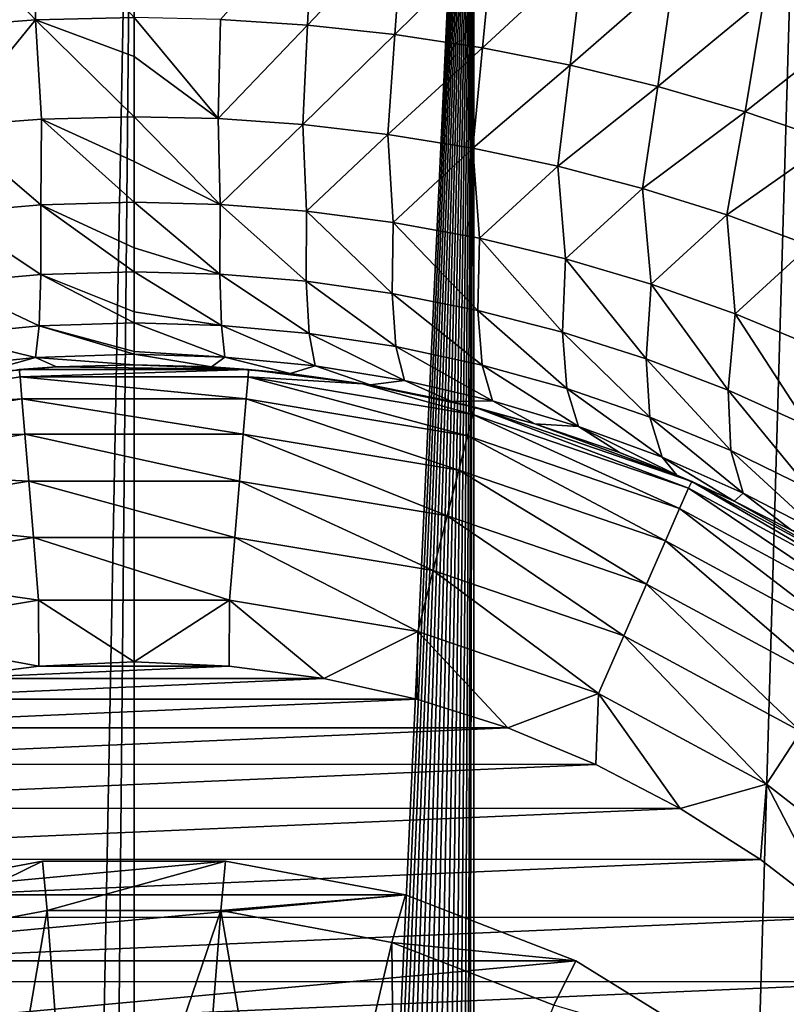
# Model space of a CAD drawing. Header units: millimetres. Extents: x -23 to 23, y -1 to 161.
# Tile 27 of 68: x -1.15 to 6.58, y 99.31 to 109.25. Entities that reach past the tile are written whole.
import ezdxf

# ---------------------------------------------------------------- set-up
doc = ezdxf.new("R2010")
doc.units = ezdxf.units.MM
doc.header["$LTSCALE"] = 79.788429
for name, color, linetype in [('12', 7, 'CONTINUOUS'), ('13', 7, 'CONTINUOUS'), ('2', 7, 'CONTINUOUS'), ('4', 7, 'CONTINUOUS'), ('48', 7, 'CONTINUOUS'), ('49', 7, 'CONTINUOUS'), ('50', 7, 'CONTINUOUS'), ('52', 7, 'CONTINUOUS'), ('63', 7, 'CONTINUOUS'), ('7', 7, 'CONTINUOUS'), ('8', 7, 'CONTINUOUS')]:
    doc.layers.add(name, color=color, linetype=linetype)

msp = doc.modelspace()

# ---------------------------------------------------------------- linework, layer by layer
at = {"layer": '12', "color": 7, "linetype": 'CONTINUOUS'}
for points in [[(-0.9601, 102.7282, 81), (-1.9129, 102.6028, 81), (0.9607, 102.7278, 81), (-0.9601, 102.7282, 81)], [(0.9607, 102.7278, 81), (-1.9129, 102.6028, 81), (1.9142, 102.6019, 81), (0.9607, 102.7278, 81)], [(0.0002, 102.77, 81), (-0.9601, 102.7282, 81), (0.9607, 102.7278, 81), (0.0002, 102.77, 81)], [(-1.9129, 102.6028, 81), (-2.8508, 102.3947, 81), (1.9142, 102.6019, 81), (-1.9129, 102.6028, 81)], [(1.9142, 102.6019, 81), (-2.8508, 102.3947, 81), (2.8531, 102.3933, 81), (1.9142, 102.6019, 81)], [(-2.8508, 102.3947, 81), (-3.7668, 102.1057, 81), (2.8531, 102.3933, 81), (-2.8508, 102.3947, 81)], [(2.8531, 102.3933, 81), (-3.7668, 102.1057, 81), (3.77, 102.1037, 81), (2.8531, 102.3933, 81)], [(-3.7668, 102.1057, 81), (-4.6538, 101.7379, 81), (3.77, 102.1037, 81), (-3.7668, 102.1057, 81)], [(3.77, 102.1037, 81), (-4.6538, 101.7379, 81), (4.6576, 101.7353, 81), (3.77, 102.1037, 81)], [(-4.6538, 101.7379, 81), (-5.5052, 101.2941, 81), (4.6576, 101.7353, 81), (-4.6538, 101.7379, 81)], [(4.6576, 101.7353, 81), (-5.5052, 101.2941, 81), (5.5092, 101.2912, 81), (4.6576, 101.7353, 81)], [(-5.5052, 101.2941, 81), (-6.3146, 100.7777, 81), (5.5092, 101.2912, 81), (-5.5052, 101.2941, 81)], [(5.5092, 101.2912, 81), (-6.3146, 100.7777, 81), (6.3184, 100.7747, 81), (5.5092, 101.2912, 81)], [(-6.3146, 100.7777, 81), (-7.0759, 100.1924, 81), (6.3184, 100.7747, 81), (-6.3146, 100.7777, 81)], [(6.3184, 100.7747, 81), (-7.0759, 100.1924, 81), (7.0792, 100.1895, 81), (6.3184, 100.7747, 81)], [(-7.0759, 100.1924, 81), (-7.7838, 99.5426, 81), (7.0792, 100.1895, 81), (-7.0759, 100.1924, 81)], [(7.0792, 100.1895, 81), (-7.7838, 99.5426, 81), (7.7865, 99.5398, 81), (7.0792, 100.1895, 81)], [(-7.7838, 99.5426, 81), (-8.4328, 98.8326, 81), (7.7865, 99.5398, 81), (-7.7838, 99.5426, 81)], [(7.7865, 99.5398, 81), (-8.4328, 98.8326, 81), (8.435, 98.83, 81), (7.7865, 99.5398, 81)]]:
    msp.add_3dface(points, dxfattribs=at)
at = {"layer": '13', "color": 7, "linetype": 'CONTINUOUS'}
for points in [[(-1.15, 105.6473, 78.6676), (-1.1576, 105.7222, 78), (-3.4185, 105.2692, 78.6676), (-1.15, 105.6473, 78.6676)], [(1.1556, 105.7221, 78), (-1.1576, 105.7222, 78), (-1.15, 105.6473, 78.6676), (1.1556, 105.7221, 78)], [(1.1496, 105.6471, 78.6676), (1.1556, 105.7221, 78), (-1.15, 105.6473, 78.6676), (1.1496, 105.6471, 78.6676)], [(2.3046, 105.5788, 78), (1.1556, 105.7221, 78), (1.1496, 105.6471, 78.6676), (2.3046, 105.5788, 78)], [(-1.15, 105.6473, 78.6676), (-3.4185, 105.2692, 78.6676), (-1.1317, 105.4259, 79.3023), (-1.15, 105.6473, 78.6676)], [(1.1496, 105.6471, 78.6676), (-1.15, 105.6473, 78.6676), (1.1312, 105.4256, 79.3023), (1.1496, 105.6471, 78.6676)], [(1.1312, 105.4256, 79.3023), (-1.15, 105.6473, 78.6676), (-1.1317, 105.4259, 79.3023), (1.1312, 105.4256, 79.3023)], [(3.3632, 105.0532, 79.3023), (1.1496, 105.6471, 78.6676), (1.1312, 105.4256, 79.3023), (3.3632, 105.0532, 79.3023)], [(3.4177, 105.2686, 78.6676), (2.3046, 105.5788, 78), (1.1496, 105.6471, 78.6676), (3.4177, 105.2686, 78.6676)], [(3.4177, 105.2686, 78.6676), (1.1496, 105.6471, 78.6676), (3.3632, 105.0532, 79.3023), (3.4177, 105.2686, 78.6676)], [(3.438, 105.3411, 78), (2.3046, 105.5788, 78), (3.4177, 105.2686, 78.6676), (3.438, 105.3411, 78)], [(-1.1317, 105.4259, 79.3023), (-3.4185, 105.2692, 78.6676), (-3.364, 105.0538, 79.3023), (-1.1317, 105.4259, 79.3023)], [(-1.1317, 105.4259, 79.3023), (-3.364, 105.0538, 79.3023), (-1.1022, 105.0692, 79.8715), (-1.1317, 105.4259, 79.3023)], [(1.1312, 105.4256, 79.3023), (-1.1317, 105.4259, 79.3023), (1.1016, 105.0689, 79.8715), (1.1312, 105.4256, 79.3023)], [(1.1016, 105.0689, 79.8715), (-1.1317, 105.4259, 79.3023), (-1.1022, 105.0692, 79.8715), (1.1016, 105.0689, 79.8715)], [(3.2753, 104.7062, 79.8715), (1.1312, 105.4256, 79.3023), (1.1016, 105.0689, 79.8715), (3.2753, 104.7062, 79.8715)], [(3.3632, 105.0532, 79.3023), (1.1312, 105.4256, 79.3023), (3.2753, 104.7062, 79.8715), (3.3632, 105.0532, 79.3023)], [(5.5928, 104.5223, 78.6676), (3.438, 105.3411, 78), (3.4177, 105.2686, 78.6676), (5.5928, 104.5223, 78.6676)], [(5.6261, 104.5898, 78), (3.438, 105.3411, 78), (5.5928, 104.5223, 78.6676), (5.6261, 104.5898, 78)], [(5.5036, 104.3188, 79.3023), (3.4177, 105.2686, 78.6676), (3.3632, 105.0532, 79.3023), (5.5036, 104.3188, 79.3023)], [(5.5928, 104.5223, 78.6676), (3.4177, 105.2686, 78.6676), (5.5036, 104.3188, 79.3023), (5.5928, 104.5223, 78.6676)], [(-1.1022, 105.0692, 79.8715), (-3.364, 105.0538, 79.3023), (-3.2762, 104.7068, 79.8715), (-1.1022, 105.0692, 79.8715)], [(-1.1022, 105.0692, 79.8715), (-3.2762, 104.7068, 79.8715), (-1.063, 104.595, 80.3468), (-1.1022, 105.0692, 79.8715)], [(1.1016, 105.0689, 79.8715), (-1.1022, 105.0692, 79.8715), (1.0623, 104.5948, 80.3468), (1.1016, 105.0689, 79.8715)], [(1.0623, 104.5948, 80.3468), (-1.1022, 105.0692, 79.8715), (-1.063, 104.595, 80.3468), (1.0623, 104.5948, 80.3468)], [(3.1586, 104.245, 80.3468), (1.1016, 105.0689, 79.8715), (1.0623, 104.5948, 80.3468), (3.1586, 104.245, 80.3468)], [(3.2753, 104.7062, 79.8715), (1.1016, 105.0689, 79.8715), (3.1586, 104.245, 80.3468), (3.2753, 104.7062, 79.8715)], [(5.3599, 103.991, 79.8715), (3.3632, 105.0532, 79.3023), (3.2753, 104.7062, 79.8715), (5.3599, 103.991, 79.8715)], [(5.5036, 104.3188, 79.3023), (3.3632, 105.0532, 79.3023), (5.3599, 103.991, 79.8715), (5.5036, 104.3188, 79.3023)], [(-1.063, 104.595, 80.3468), (-3.2762, 104.7068, 79.8715), (-3.1595, 104.2455, 80.3468), (-1.063, 104.595, 80.3468)], [(5.1688, 103.5552, 80.3468), (3.2753, 104.7062, 79.8715), (3.1586, 104.245, 80.3468), (5.1688, 103.5552, 80.3468)], [(5.3599, 103.991, 79.8715), (3.2753, 104.7062, 79.8715), (5.1688, 103.5552, 80.3468), (5.3599, 103.991, 79.8715)], [(-1.063, 104.595, 80.3468), (-3.1595, 104.2455, 80.3468), (-1.0161, 104.0273, 80.7041), (-1.063, 104.595, 80.3468)], [(1.0623, 104.5948, 80.3468), (-1.063, 104.595, 80.3468), (1.0152, 104.0271, 80.7041), (1.0623, 104.5948, 80.3468)], [(1.0152, 104.0271, 80.7041), (-1.063, 104.595, 80.3468), (-1.0161, 104.0273, 80.7041), (1.0152, 104.0271, 80.7041)], [(3.0188, 103.6927, 80.7041), (1.0623, 104.5948, 80.3468), (1.0152, 104.0271, 80.7041), (3.0188, 103.6927, 80.7041)], [(3.1586, 104.245, 80.3468), (1.0623, 104.5948, 80.3468), (3.0188, 103.6927, 80.7041), (3.1586, 104.245, 80.3468)], [(7.6158, 103.4279, 78.6676), (5.6261, 104.5898, 78), (5.5928, 104.5223, 78.6676), (7.6158, 103.4279, 78.6676)], [(7.6586, 103.4898, 78), (5.6261, 104.5898, 78), (7.6158, 103.4279, 78.6676), (7.6586, 103.4898, 78)], [(7.4943, 103.2419, 79.3023), (5.5928, 104.5223, 78.6676), (5.5036, 104.3188, 79.3023), (7.4943, 103.2419, 79.3023)], [(7.6158, 103.4279, 78.6676), (5.5928, 104.5223, 78.6676), (7.4943, 103.2419, 79.3023), (7.6158, 103.4279, 78.6676)], [(7.2985, 102.9423, 79.8715), (5.5036, 104.3188, 79.3023), (5.3599, 103.991, 79.8715), (7.2985, 102.9423, 79.8715)], [(7.4943, 103.2419, 79.3023), (5.5036, 104.3188, 79.3023), (7.2985, 102.9423, 79.8715), (7.4943, 103.2419, 79.3023)], [(-1.0161, 104.0273, 80.7041), (-3.1595, 104.2455, 80.3468), (-3.0197, 103.6933, 80.7041), (-1.0161, 104.0273, 80.7041)], [(4.9401, 103.0335, 80.7041), (3.1586, 104.245, 80.3468), (3.0188, 103.6927, 80.7041), (4.9401, 103.0335, 80.7041)], [(5.1688, 103.5552, 80.3468), (3.1586, 104.245, 80.3468), (4.9401, 103.0335, 80.7041), (5.1688, 103.5552, 80.3468)], [(-1.0161, 104.0273, 80.7041), (-3.0197, 103.6933, 80.7041), (-0.9637, 103.3945, 80.9255), (-1.0161, 104.0273, 80.7041)], [(1.0152, 104.0271, 80.7041), (-1.0161, 104.0273, 80.7041), (0.9627, 103.3943, 80.9255), (1.0152, 104.0271, 80.7041)], [(0.9627, 103.3943, 80.9255), (-1.0161, 104.0273, 80.7041), (-0.9637, 103.3945, 80.9255), (0.9627, 103.3943, 80.9255)], [(2.863, 103.0772, 80.9255), (1.0152, 104.0271, 80.7041), (0.9627, 103.3943, 80.9255), (2.863, 103.0772, 80.9255)], [(3.0188, 103.6927, 80.7041), (1.0152, 104.0271, 80.7041), (2.863, 103.0772, 80.9255), (3.0188, 103.6927, 80.7041)], [(7.0383, 102.5439, 80.3468), (5.3599, 103.991, 79.8715), (5.1688, 103.5552, 80.3468), (7.0383, 102.5439, 80.3468)], [(7.2985, 102.9423, 79.8715), (5.3599, 103.991, 79.8715), (7.0383, 102.5439, 80.3468), (7.2985, 102.9423, 79.8715)], [(-0.9637, 103.3945, 80.9255), (-3.0197, 103.6933, 80.7041), (-2.8639, 103.0778, 80.9255), (-0.9637, 103.3945, 80.9255)], [(4.6852, 102.452, 80.9255), (3.0188, 103.6927, 80.7041), (2.863, 103.0772, 80.9255), (4.6852, 102.452, 80.9255)], [(4.9401, 103.0335, 80.7041), (3.0188, 103.6927, 80.7041), (4.6852, 102.452, 80.9255), (4.9401, 103.0335, 80.7041)], [(6.7268, 102.067, 80.7041), (5.1688, 103.5552, 80.3468), (4.9401, 103.0335, 80.7041), (6.7268, 102.067, 80.7041)], [(7.0383, 102.5439, 80.3468), (5.1688, 103.5552, 80.3468), (6.7268, 102.067, 80.7041), (7.0383, 102.5439, 80.3468)], [(-0.9601, 102.7282, 81), (-0.9637, 103.3945, 80.9255), (-2.8639, 103.0778, 80.9255), (-0.9601, 102.7282, 81)], [(-0.9601, 102.7282, 81), (0.0002, 102.77, 81), (-0.9637, 103.3945, 80.9255), (-0.9601, 102.7282, 81)], [(0.0002, 102.77, 81), (0.9627, 103.3943, 80.9255), (-0.9637, 103.3945, 80.9255), (0.0002, 102.77, 81)], [(0.0002, 102.77, 81), (0.9607, 102.7278, 81), (0.9627, 103.3943, 80.9255), (0.0002, 102.77, 81)], [(0.9607, 102.7278, 81), (1.9142, 102.6019, 81), (0.9627, 103.3943, 80.9255), (0.9607, 102.7278, 81)], [(1.9142, 102.6019, 81), (2.863, 103.0772, 80.9255), (0.9627, 103.3943, 80.9255), (1.9142, 102.6019, 81)], [(-1.9129, 102.6028, 81), (-0.9601, 102.7282, 81), (-2.8639, 103.0778, 80.9255), (-1.9129, 102.6028, 81)], [(1.9142, 102.6019, 81), (2.8531, 102.3933, 81), (2.863, 103.0772, 80.9255), (1.9142, 102.6019, 81)], [(2.8531, 102.3933, 81), (3.77, 102.1037, 81), (2.863, 103.0772, 80.9255), (2.8531, 102.3933, 81)], [(3.77, 102.1037, 81), (4.6852, 102.452, 80.9255), (2.863, 103.0772, 80.9255), (3.77, 102.1037, 81)], [(6.3795, 101.5354, 80.9255), (4.9401, 103.0335, 80.7041), (4.6852, 102.452, 80.9255), (6.3795, 101.5354, 80.9255)], [(6.7268, 102.067, 80.7041), (4.9401, 103.0335, 80.7041), (6.3795, 101.5354, 80.9255), (6.7268, 102.067, 80.7041)], [(3.77, 102.1037, 81), (4.6576, 101.7353, 81), (4.6852, 102.452, 80.9255), (3.77, 102.1037, 81)], [(4.6576, 101.7353, 81), (5.5092, 101.2912, 81), (4.6852, 102.452, 80.9255), (4.6576, 101.7353, 81)], [(5.5092, 101.2912, 81), (6.3795, 101.5354, 80.9255), (4.6852, 102.452, 80.9255), (5.5092, 101.2912, 81)], [(7.8996, 100.3522, 80.9255), (6.7268, 102.067, 80.7041), (6.3795, 101.5354, 80.9255), (7.8996, 100.3522, 80.9255)], [(5.5092, 101.2912, 81), (6.3184, 100.7747, 81), (6.3795, 101.5354, 80.9255), (5.5092, 101.2912, 81)], [(6.3184, 100.7747, 81), (7.0792, 100.1895, 81), (6.3795, 101.5354, 80.9255), (6.3184, 100.7747, 81)], [(7.0792, 100.1895, 81), (7.8996, 100.3522, 80.9255), (6.3795, 101.5354, 80.9255), (7.0792, 100.1895, 81)]]:
    msp.add_3dface(points, dxfattribs=at)
at = {"layer": '2', "color": 7, "linetype": 'CONTINUOUS'}
for points in [[(-1.7188, 115.2, -22.9357), (0, 115.2, -23), (-1.5962, 31.0378, -22.9445), (-1.7188, 115.2, -22.9357)], [(-1.5962, 31.0378, -22.9445), (0, 115.2, -23), (-0.7994, 31.1449, -22.9861), (-1.5962, 31.0378, -22.9445)], [(0, 115.2, -23), (0, 40.8151, -23), (-0.7994, 31.1449, -22.9861), (0, 115.2, -23)]]:
    msp.add_3dface(points, dxfattribs=at)
at = {"layer": '4', "color": 7, "linetype": 'CONTINUOUS'}
for points in [[(-0.0007, 105.77, 30), (-0.781, 105.7483, 29.978), (1.1556, 105.7221, 78), (-0.0007, 105.77, 30)], [(0.7801, 105.7481, 29.9781), (-0.0007, 105.77, 30), (1.1556, 105.7221, 78), (0.7801, 105.7481, 29.9781)], [(-0.781, 105.7483, 29.978), (-1.5717, 105.6817, 29.9116), (-1.1576, 105.7222, 78), (-0.781, 105.7483, 29.978)], [(1.1556, 105.7221, 78), (-0.781, 105.7483, 29.978), (-1.1576, 105.7222, 78), (1.1556, 105.7221, 78)], [(1.5735, 105.6811, 29.9119), (0.7801, 105.7481, 29.9781), (1.1556, 105.7221, 78), (1.5735, 105.6811, 29.9119)], [(2.3046, 105.5788, 78), (1.5735, 105.6811, 29.9119), (1.1556, 105.7221, 78), (2.3046, 105.5788, 78)], [(2.381, 105.5658, 29.8004), (1.5735, 105.6811, 29.9119), (2.3046, 105.5788, 78), (2.381, 105.5658, 29.8004)], [(3.438, 105.3411, 78), (2.381, 105.5658, 29.8004), (2.3046, 105.5788, 78), (3.438, 105.3411, 78)], [(3.2042, 105.3982, 29.6421), (2.381, 105.5658, 29.8004), (3.438, 105.3411, 78), (3.2042, 105.3982, 29.6421)], [(4.0437, 105.1731, 29.4355), (3.2042, 105.3982, 29.6421), (3.438, 105.3411, 78), (4.0437, 105.1731, 29.4355)], [(5.6261, 104.5898, 78), (4.0437, 105.1731, 29.4355), (3.438, 105.3411, 78), (5.6261, 104.5898, 78)], [(4.8981, 104.8851, 29.1798), (4.0437, 105.1731, 29.4355), (5.6261, 104.5898, 78), (4.8981, 104.8851, 29.1798)], [(5.4741, 104.6554, 28.9821), (4.8981, 104.8851, 29.1798), (5.6261, 104.5898, 78), (5.4741, 104.6554, 28.9821)], [(6.0533, 104.3938, 28.763), (5.4741, 104.6554, 28.9821), (5.6261, 104.5898, 78), (6.0533, 104.3938, 28.763)], [(7.6586, 103.4898, 78), (6.0533, 104.3938, 28.763), (5.6261, 104.5898, 78), (7.6586, 103.4898, 78)], [(6.6332, 104.0991, 28.5236), (6.0533, 104.3938, 28.763), (7.6586, 103.4898, 78), (6.6332, 104.0991, 28.5236)]]:
    msp.add_3dface(points, dxfattribs=at)
at = {"layer": '48', "color": 7, "linetype": 'CONTINUOUS'}
for points in [[(-2.6, 99.9373, 85.459), (-0.8765, 100.2595, 85.459), (-1.6372, 95.8388, 85.459), (-2.6, 99.9373, 85.459)], [(-1.6372, 95.8388, 85.459), (-0.8765, 100.2595, 85.459), (-0.5538, 96.0691, 85.459), (-1.6372, 95.8388, 85.459)], [(-0.8765, 100.2595, 85.459), (0.8765, 100.2595, 85.459), (-0.5538, 96.0691, 85.459), (-0.8765, 100.2595, 85.459)], [(-0.5538, 96.0691, 85.459), (0.8765, 100.2595, 85.459), (0.5538, 96.0691, 85.459), (-0.5538, 96.0691, 85.459)], [(0.5538, 96.0691, 85.459), (0.8765, 100.2595, 85.459), (1.6372, 95.8388, 85.459), (0.5538, 96.0691, 85.459)], [(0.8765, 100.2595, 85.459), (2.6, 99.9373, 85.459), (1.6372, 95.8388, 85.459), (0.8765, 100.2595, 85.459)], [(1.6372, 95.8388, 85.459), (2.6, 99.9373, 85.459), (2.649, 95.3883, 85.459), (1.6372, 95.8388, 85.459)], [(2.6, 99.9373, 85.459), (4.2345, 99.3041, 85.459), (2.649, 95.3883, 85.459), (2.6, 99.9373, 85.459)]]:
    msp.add_3dface(points, dxfattribs=at)
at = {"layer": '49', "color": 7, "linetype": 'CONTINUOUS'}
for points in [[(-0.9227, 100.7573, 85.959), (-2.7368, 100.4182, 85.959), (-0.9226, 100.7573, 109.459), (-0.9227, 100.7573, 85.959)], [(-0.9226, 100.7573, 109.459), (-2.7368, 100.4182, 85.959), (-2.7367, 100.4182, 109.459), (-0.9226, 100.7573, 109.459)], [(0.9227, 100.7573, 85.959), (-0.9227, 100.7573, 85.959), (0.9226, 100.7573, 109.459), (0.9227, 100.7573, 85.959)], [(0.9226, 100.7573, 109.459), (-0.9227, 100.7573, 85.959), (-0.9226, 100.7573, 109.459), (0.9226, 100.7573, 109.459)], [(2.7367, 100.4182, 109.459), (0.9227, 100.7573, 85.959), (0.9226, 100.7573, 109.459), (2.7367, 100.4182, 109.459)], [(2.7368, 100.4182, 85.959), (0.9227, 100.7573, 85.959), (2.7367, 100.4182, 109.459), (2.7368, 100.4182, 85.959)], [(4.4574, 99.7516, 109.459), (2.7368, 100.4182, 85.959), (2.7367, 100.4182, 109.459), (4.4574, 99.7516, 109.459)], [(4.4574, 99.7516, 85.959), (2.7368, 100.4182, 85.959), (4.4574, 99.7516, 109.459), (4.4574, 99.7516, 85.959)], [(6.0263, 98.7802, 85.959), (4.4574, 99.7516, 85.959), (6.0263, 98.7802, 109.459), (6.0263, 98.7802, 85.959)], [(6.0263, 98.7802, 109.459), (4.4574, 99.7516, 85.959), (4.4574, 99.7516, 109.459), (6.0263, 98.7802, 109.459)]]:
    msp.add_3dface(points, dxfattribs=at)
at = {"layer": '50', "color": 7, "linetype": 'CONTINUOUS'}
for points in [[(2.7367, 100.4182, 109.459), (0.9226, 100.7573, 109.459), (-2.7367, 100.4182, 109.459), (2.7367, 100.4182, 109.459)], [(0.9226, 100.7573, 109.459), (-0.9226, 100.7573, 109.459), (-2.7367, 100.4182, 109.459), (0.9226, 100.7573, 109.459)], [(4.4574, 99.7516, 109.459), (2.7367, 100.4182, 109.459), (-4.4574, 99.7516, 109.459), (4.4574, 99.7516, 109.459)], [(2.7367, 100.4182, 109.459), (-2.7367, 100.4182, 109.459), (-4.4574, 99.7516, 109.459), (2.7367, 100.4182, 109.459)], [(6.0263, 98.7802, 109.459), (4.4574, 99.7516, 109.459), (-6.0263, 98.7802, 109.459), (6.0263, 98.7802, 109.459)], [(4.4574, 99.7516, 109.459), (-4.4574, 99.7516, 109.459), (-6.0263, 98.7802, 109.459), (4.4574, 99.7516, 109.459)]]:
    msp.add_3dface(points, dxfattribs=at)
at = {"layer": '52', "color": 7, "linetype": 'CONTINUOUS'}
for points in [[(-2.6, 99.9373, 85.459), (-2.7368, 100.4182, 85.959), (-0.9227, 100.7573, 85.959), (-2.6, 99.9373, 85.459)], [(-0.8765, 100.2595, 85.459), (-2.6, 99.9373, 85.459), (-0.9227, 100.7573, 85.959), (-0.8765, 100.2595, 85.459)], [(-0.8765, 100.2595, 85.459), (-0.9227, 100.7573, 85.959), (0.9227, 100.7573, 85.959), (-0.8765, 100.2595, 85.459)], [(0.8765, 100.2595, 85.459), (-0.8765, 100.2595, 85.459), (0.9227, 100.7573, 85.959), (0.8765, 100.2595, 85.459)], [(0.8765, 100.2595, 85.459), (0.9227, 100.7573, 85.959), (2.7368, 100.4182, 85.959), (0.8765, 100.2595, 85.459)], [(2.6, 99.9373, 85.459), (0.8765, 100.2595, 85.459), (2.7368, 100.4182, 85.959), (2.6, 99.9373, 85.459)], [(2.6, 99.9373, 85.459), (2.7368, 100.4182, 85.959), (4.4574, 99.7516, 85.959), (2.6, 99.9373, 85.459)], [(4.2345, 99.3041, 85.459), (2.6, 99.9373, 85.459), (4.4574, 99.7516, 85.959), (4.2345, 99.3041, 85.459)], [(4.2345, 99.3041, 85.459), (4.4574, 99.7516, 85.959), (6.0263, 98.7802, 85.959), (4.2345, 99.3041, 85.459)]]:
    msp.add_3dface(points, dxfattribs=at)
at = {"layer": '63', "color": 7, "linetype": 'CONTINUOUS'}
for points in [[(0.1747, 40.799, -22.9993), (0, 40.8151, -23), (3.428, 115.2, -22.7431), (0.1747, 40.799, -22.9993)], [(0, 40.8151, -23), (0, 115.2, -23), (3.428, 115.2, -22.7431), (0, 40.8151, -23)], [(0.3552, 40.7474, -22.9973), (0.1747, 40.799, -22.9993), (3.428, 115.2, -22.7431), (0.3552, 40.7474, -22.9973)], [(0.5483, 40.6528, -22.9935), (0.3552, 40.7474, -22.9973), (3.428, 115.2, -22.7431), (0.5483, 40.6528, -22.9935)], [(0.7559, 40.5053, -22.9876), (0.5483, 40.6528, -22.9935), (3.428, 115.2, -22.7431), (0.7559, 40.5053, -22.9876)], [(0.9747, 40.2959, -22.9793), (0.7559, 40.5053, -22.9876), (3.428, 115.2, -22.7431), (0.9747, 40.2959, -22.9793)], [(1.2005, 40.0179, -22.9686), (0.9747, 40.2959, -22.9793), (3.428, 115.2, -22.7431), (1.2005, 40.0179, -22.9686)], [(1.4316, 39.665, -22.9554), (1.2005, 40.0179, -22.9686), (3.428, 115.2, -22.7431), (1.4316, 39.665, -22.9554)], [(1.6661, 39.2281, -22.9396), (1.4316, 39.665, -22.9554), (3.428, 115.2, -22.7431), (1.6661, 39.2281, -22.9396)], [(1.9023, 38.6975, -22.9212), (1.6661, 39.2281, -22.9396), (3.428, 115.2, -22.7431), (1.9023, 38.6975, -22.9212)], [(2.1384, 38.0607, -22.9004), (1.9023, 38.6975, -22.9212), (3.428, 115.2, -22.7431), (2.1384, 38.0607, -22.9004)], [(2.3714, 37.3024, -22.8774), (2.1384, 38.0607, -22.9004), (3.428, 115.2, -22.7431), (2.3714, 37.3024, -22.8774)], [(2.5975, 36.4051, -22.8529), (2.3714, 37.3024, -22.8774), (3.428, 115.2, -22.7431), (2.5975, 36.4051, -22.8529)], [(2.8103, 35.3457, -22.8277), (2.5975, 36.4051, -22.8529), (3.428, 115.2, -22.7431), (2.8103, 35.3457, -22.8277)], [(3.0006, 34.0967, -22.8034), (2.8103, 35.3457, -22.8277), (3.428, 115.2, -22.7431), (3.0006, 34.0967, -22.8034)], [(3.1534, 32.6217, -22.7828), (3.0006, 34.0967, -22.8034), (3.428, 115.2, -22.7431), (3.1534, 32.6217, -22.7828)], [(3.2414, 30.8746, -22.7704), (3.1534, 32.6217, -22.7828), (3.428, 115.2, -22.7431), (3.2414, 30.8746, -22.7704)], [(3.4281, 0, -22.7431), (3.2414, 30.8746, -22.7704), (3.428, 115.2, -22.7431), (3.4281, 0, -22.7431)], [(3.4281, 0, -22.7431), (3.428, 115.2, -22.7431), (6.7794, 115.2, -21.9782), (3.4281, 0, -22.7431)], [(6.7798, 0, -21.978), (3.4281, 0, -22.7431), (6.7794, 115.2, -21.9782), (6.7798, 0, -21.978)]]:
    msp.add_3dface(points, dxfattribs=at)
at = {"layer": '7', "color": 7, "linetype": 'CONTINUOUS'}
for points in [[(6.3527, 109.464, 22.2979), (7.2551, 109.1821, 21.97), (7.1079, 110.5089, 21.8793), (6.3527, 109.464, 22.2979)], [(0.8727, 109.2562, 23.9097), (1.7501, 109.199, 23.8344), (1.805, 110.3079, 23.3254), (0.8727, 109.2562, 23.9097)], [(1.805, 110.3079, 23.3254), (1.7501, 109.199, 23.8344), (2.7127, 110.2146, 23.208), (1.805, 110.3079, 23.3254)], [(1.7501, 109.199, 23.8344), (2.6314, 109.1032, 23.7098), (2.7127, 110.2146, 23.208), (1.7501, 109.199, 23.8344)], [(2.7127, 110.2146, 23.208), (2.6314, 109.1032, 23.7098), (3.6229, 110.0838, 23.045), (2.7127, 110.2146, 23.208)], [(2.6314, 109.1032, 23.7098), (3.5154, 108.9681, 23.537), (3.6229, 110.0838, 23.045), (2.6314, 109.1032, 23.7098)], [(3.6229, 110.0838, 23.045), (3.5154, 108.9681, 23.537), (4.5343, 109.9151, 22.8377), (3.6229, 110.0838, 23.045)], [(3.5154, 108.9681, 23.537), (4.4004, 108.7931, 23.3179), (4.5343, 109.9151, 22.8377), (3.5154, 108.9681, 23.537)], [(4.5343, 109.9151, 22.8377), (4.4004, 108.7931, 23.3179), (5.445, 109.7084, 22.588), (4.5343, 109.9151, 22.8377)], [(4.4004, 108.7931, 23.3179), (5.284, 108.578, 23.0547), (5.445, 109.7084, 22.588), (4.4004, 108.7931, 23.3179)], [(5.445, 109.7084, 22.588), (5.284, 108.578, 23.0547), (6.3527, 109.464, 22.2979), (5.445, 109.7084, 22.588)], [(5.284, 108.578, 23.0547), (6.1635, 108.3227, 22.75), (6.3527, 109.464, 22.2979), (5.284, 108.578, 23.0547)], [(6.3527, 109.464, 22.2979), (6.1635, 108.3227, 22.75), (7.2551, 109.1821, 21.97), (6.3527, 109.464, 22.2979)], [(-0.0005, 108.881, 24.1797), (0.8487, 108.2545, 24.6083), (-0.0004, 109.2753, 23.9348), (-0.0005, 108.881, 24.1797)], [(-0.0004, 109.2753, 23.9348), (0.8487, 108.2545, 24.6083), (0.8727, 109.2562, 23.9097), (-0.0004, 109.2753, 23.9348)], [(0.8727, 109.2562, 23.9097), (0.8487, 108.2545, 24.6083), (1.7501, 109.199, 23.8344), (0.8727, 109.2562, 23.9097)], [(0.8487, 108.2545, 24.6083), (1.7022, 108.1953, 24.5297), (1.7501, 109.199, 23.8344), (0.8487, 108.2545, 24.6083)], [(1.7501, 109.199, 23.8344), (1.7022, 108.1953, 24.5297), (2.6314, 109.1032, 23.7098), (1.7501, 109.199, 23.8344)], [(6.1635, 108.3227, 22.75), (7.0361, 108.0276, 22.4066), (7.2551, 109.1821, 21.97), (6.1635, 108.3227, 22.75)], [(1.7022, 108.1953, 24.5297), (2.5591, 108.0959, 24.4), (2.6314, 109.1032, 23.7098), (1.7022, 108.1953, 24.5297)], [(2.6314, 109.1032, 23.7098), (2.5591, 108.0959, 24.4), (3.5154, 108.9681, 23.537), (2.6314, 109.1032, 23.7098)], [(2.5591, 108.0959, 24.4), (3.4177, 107.9554, 24.2207), (3.5154, 108.9681, 23.537), (2.5591, 108.0959, 24.4)], [(3.5154, 108.9681, 23.537), (3.4177, 107.9554, 24.2207), (4.4004, 108.7931, 23.3179), (3.5154, 108.9681, 23.537)], [(-0.0005, 108.2742, 24.6346), (0.8487, 108.2545, 24.6083), (-0.0005, 108.881, 24.1797), (-0.0005, 108.2742, 24.6346)], [(3.4177, 107.9554, 24.2207), (4.2759, 107.7733, 23.9942), (4.4004, 108.7931, 23.3179), (3.4177, 107.9554, 24.2207)], [(4.4004, 108.7931, 23.3179), (4.2759, 107.7733, 23.9942), (5.284, 108.578, 23.0547), (4.4004, 108.7931, 23.3179)], [(4.2759, 107.7733, 23.9942), (5.1307, 107.5491, 23.7233), (5.284, 108.578, 23.0547), (4.2759, 107.7733, 23.9942)], [(5.284, 108.578, 23.0547), (5.1307, 107.5491, 23.7233), (6.1635, 108.3227, 22.75), (5.284, 108.578, 23.0547)], [(-0.0006, 107.8203, 25.0503), (0.8675, 107.3876, 25.4683), (-0.0005, 108.2742, 24.6346), (-0.0006, 107.8203, 25.0503)], [(-0.0005, 108.2742, 24.6346), (0.8675, 107.3876, 25.4683), (0.8487, 108.2545, 24.6083), (-0.0005, 108.2742, 24.6346)], [(0.8487, 108.2545, 24.6083), (0.8675, 107.3876, 25.4683), (1.7022, 108.1953, 24.5297), (0.8487, 108.2545, 24.6083)], [(5.1307, 107.5491, 23.7233), (5.9793, 107.283, 23.4111), (6.1635, 108.3227, 22.75), (5.1307, 107.5491, 23.7233)], [(6.1635, 108.3227, 22.75), (5.9793, 107.283, 23.4111), (7.0361, 108.0276, 22.4066), (6.1635, 108.3227, 22.75)], [(0.8675, 107.3876, 25.4683), (1.7392, 107.3201, 25.3807), (1.7022, 108.1953, 24.5297), (0.8675, 107.3876, 25.4683)], [(1.7022, 108.1953, 24.5297), (1.7392, 107.3201, 25.3807), (2.5591, 108.0959, 24.4), (1.7022, 108.1953, 24.5297)], [(1.7392, 107.3201, 25.3807), (2.6126, 107.2066, 25.2368), (2.5591, 108.0959, 24.4), (1.7392, 107.3201, 25.3807)], [(2.5591, 108.0959, 24.4), (2.6126, 107.2066, 25.2368), (3.4177, 107.9554, 24.2207), (2.5591, 108.0959, 24.4)], [(2.6126, 107.2066, 25.2368), (3.4853, 107.0465, 25.039), (3.4177, 107.9554, 24.2207), (2.6126, 107.2066, 25.2368)], [(3.4177, 107.9554, 24.2207), (3.4853, 107.0465, 25.039), (4.2759, 107.7733, 23.9942), (3.4177, 107.9554, 24.2207)], [(5.9793, 107.283, 23.4111), (6.8186, 106.9753, 23.0608), (7.0361, 108.0276, 22.4066), (5.9793, 107.283, 23.4111)], [(-0.0006, 107.41, 25.4977), (0.8675, 107.3876, 25.4683), (-0.0006, 107.8203, 25.0503), (-0.0006, 107.41, 25.4977)], [(3.4853, 107.0465, 25.039), (4.354, 106.8392, 24.7909), (4.2759, 107.7733, 23.9942), (3.4853, 107.0465, 25.039)], [(4.2759, 107.7733, 23.9942), (4.354, 106.8392, 24.7909), (5.1307, 107.5491, 23.7233), (4.2759, 107.7733, 23.9942)], [(4.354, 106.8392, 24.7909), (5.2152, 106.5849, 24.4961), (5.1307, 107.5491, 23.7233), (4.354, 106.8392, 24.7909)], [(5.1307, 107.5491, 23.7233), (5.2152, 106.5849, 24.4961), (5.9793, 107.283, 23.4111), (5.1307, 107.5491, 23.7233)], [(-0.0007, 106.9497, 26.111), (0.8664, 106.6849, 26.4676), (-0.0006, 107.41, 25.4977), (-0.0007, 106.9497, 26.111)], [(-0.0006, 107.41, 25.4977), (0.8664, 106.6849, 26.4676), (0.8675, 107.3876, 25.4683), (-0.0006, 107.41, 25.4977)], [(0.8664, 106.6849, 26.4676), (1.7353, 106.6121, 26.3777), (0.8675, 107.3876, 25.4683), (0.8664, 106.6849, 26.4676)], [(0.8675, 107.3876, 25.4683), (1.7353, 106.6121, 26.3777), (1.7392, 107.3201, 25.3807), (0.8675, 107.3876, 25.4683)], [(1.7353, 106.6121, 26.3777), (2.6031, 106.4903, 26.2307), (1.7392, 107.3201, 25.3807), (1.7353, 106.6121, 26.3777)], [(1.7392, 107.3201, 25.3807), (2.6031, 106.4903, 26.2307), (2.6126, 107.2066, 25.2368), (1.7392, 107.3201, 25.3807)], [(5.2152, 106.5849, 24.4961), (6.0655, 106.2839, 24.159), (5.9793, 107.283, 23.4111), (5.2152, 106.5849, 24.4961)], [(5.9793, 107.283, 23.4111), (6.0655, 106.2839, 24.159), (6.8186, 106.9753, 23.0608), (5.9793, 107.283, 23.4111)], [(2.6031, 106.4903, 26.2307), (3.4664, 106.3191, 26.03), (2.6126, 107.2066, 25.2368), (2.6031, 106.4903, 26.2307)], [(2.6126, 107.2066, 25.2368), (3.4664, 106.3191, 26.03), (3.4853, 107.0465, 25.039), (2.6126, 107.2066, 25.2368)], [(3.4664, 106.3191, 26.03), (4.3217, 106.0987, 25.7797), (3.4853, 107.0465, 25.039), (3.4664, 106.3191, 26.03)], [(3.4853, 107.0465, 25.039), (4.3217, 106.0987, 25.7797), (4.354, 106.8392, 24.7909), (3.4853, 107.0465, 25.039)], [(6.0655, 106.2839, 24.159), (6.9011, 105.9369, 23.7839), (6.8186, 106.9753, 23.0608), (6.0655, 106.2839, 24.159)], [(-0.0007, 106.709, 26.4979), (0.8664, 106.6849, 26.4676), (-0.0007, 106.9497, 26.111), (-0.0007, 106.709, 26.4979)], [(4.3217, 106.0987, 25.7797), (5.1651, 105.8295, 25.4843), (4.354, 106.8392, 24.7909), (4.3217, 106.0987, 25.7797)], [(4.354, 106.8392, 24.7909), (5.1651, 105.8295, 25.4843), (5.2152, 106.5849, 24.4961), (4.354, 106.8392, 24.7909)], [(-0.0007, 106.3028, 27.3212), (0.8824, 106.1659, 27.5734), (-0.0007, 106.709, 26.4979), (-0.0007, 106.3028, 27.3212)], [(-0.0007, 106.709, 26.4979), (0.8824, 106.1659, 27.5734), (0.8664, 106.6849, 26.4676), (-0.0007, 106.709, 26.4979)], [(0.8824, 106.1659, 27.5734), (1.7648, 106.0861, 27.4812), (0.8664, 106.6849, 26.4676), (0.8824, 106.1659, 27.5734)], [(0.8664, 106.6849, 26.4676), (1.7648, 106.0861, 27.4812), (1.7353, 106.6121, 26.3777), (0.8664, 106.6849, 26.4676)], [(1.7648, 106.0861, 27.4812), (2.6423, 105.9529, 27.3311), (1.7353, 106.6121, 26.3777), (1.7648, 106.0861, 27.4812)], [(1.7353, 106.6121, 26.3777), (2.6423, 105.9529, 27.3311), (2.6031, 106.4903, 26.2307), (1.7353, 106.6121, 26.3777)], [(5.1651, 105.8295, 25.4843), (5.993, 105.5124, 25.1488), (5.2152, 106.5849, 24.4961), (5.1651, 105.8295, 25.4843)], [(5.2152, 106.5849, 24.4961), (5.993, 105.5124, 25.1488), (6.0655, 106.2839, 24.159), (5.2152, 106.5849, 24.4961)], [(2.6423, 105.9529, 27.3311), (3.5105, 105.767, 27.1275), (2.6031, 106.4903, 26.2307), (2.6423, 105.9529, 27.3311)], [(2.6031, 106.4903, 26.2307), (3.5105, 105.767, 27.1275), (3.4664, 106.3191, 26.03), (2.6031, 106.4903, 26.2307)], [(-0.0007, 106.1926, 27.6047), (0.8824, 106.1659, 27.5734), (-0.0007, 106.3028, 27.3212), (-0.0007, 106.1926, 27.6047)], [(3.5105, 105.767, 27.1275), (4.3654, 105.5292, 26.8755), (3.4664, 106.3191, 26.03), (3.5105, 105.767, 27.1275)], [(3.4664, 106.3191, 26.03), (4.3654, 105.5292, 26.8755), (4.3217, 106.0987, 25.7797), (3.4664, 106.3191, 26.03)], [(5.993, 105.5124, 25.1488), (6.8019, 105.1487, 24.7781), (6.0655, 106.2839, 24.159), (5.993, 105.5124, 25.1488)], [(6.0655, 106.2839, 24.159), (6.8019, 105.1487, 24.7781), (6.9011, 105.9369, 23.7839), (6.0655, 106.2839, 24.159)], [(-0.0007, 105.9045, 28.6344), (0.9151, 105.8466, 28.7522), (-0.0007, 106.1926, 27.6047), (-0.0007, 105.9045, 28.6344)], [(-0.0007, 106.1926, 27.6047), (0.9151, 105.8466, 28.7522), (0.8824, 106.1659, 27.5734), (-0.0007, 106.1926, 27.6047)], [(0.9151, 105.8466, 28.7522), (1.8269, 105.7579, 28.6574), (0.8824, 106.1659, 27.5734), (0.9151, 105.8466, 28.7522)], [(0.8824, 106.1659, 27.5734), (1.8269, 105.7579, 28.6574), (1.7648, 106.0861, 27.4812), (0.8824, 106.1659, 27.5734)], [(1.8269, 105.7579, 28.6574), (2.729, 105.6108, 28.5044), (1.7648, 106.0861, 27.4812), (1.8269, 105.7579, 28.6574)], [(1.7648, 106.0861, 27.4812), (2.729, 105.6108, 28.5044), (2.6423, 105.9529, 27.3311), (1.7648, 106.0861, 27.4812)], [(4.3654, 105.5292, 26.8755), (5.2031, 105.2406, 26.5805), (4.3217, 106.0987, 25.7797), (4.3654, 105.5292, 26.8755)], [(4.3217, 106.0987, 25.7797), (5.2031, 105.2406, 26.5805), (5.1651, 105.8295, 25.4843), (4.3217, 106.0987, 25.7797)], [(-0.0007, 105.8763, 28.7845), (0.9151, 105.8466, 28.7522), (-0.0007, 105.9045, 28.6344), (-0.0007, 105.8763, 28.7845)], [(-0.0007, 105.77, 30), (0.7801, 105.7481, 29.9781), (-0.0007, 105.8763, 28.7845), (-0.0007, 105.77, 30)], [(-0.0007, 105.8763, 28.7845), (0.7801, 105.7481, 29.9781), (0.9151, 105.8466, 28.7522), (-0.0007, 105.8763, 28.7845)], [(2.729, 105.6108, 28.5044), (3.6163, 105.4069, 28.2982), (2.6423, 105.9529, 27.3311), (2.729, 105.6108, 28.5044)], [(2.6423, 105.9529, 27.3311), (3.6163, 105.4069, 28.2982), (3.5105, 105.767, 27.1275), (2.6423, 105.9529, 27.3311)], [(0.7801, 105.7481, 29.9781), (1.5735, 105.6811, 29.9119), (0.9151, 105.8466, 28.7522), (0.7801, 105.7481, 29.9781)], [(0.9151, 105.8466, 28.7522), (1.5735, 105.6811, 29.9119), (1.8269, 105.7579, 28.6574), (0.9151, 105.8466, 28.7522)], [(3.6163, 105.4069, 28.2982), (4.484, 105.148, 28.0451), (3.5105, 105.767, 27.1275), (3.6163, 105.4069, 28.2982)], [(3.5105, 105.767, 27.1275), (4.484, 105.148, 28.0451), (4.3654, 105.5292, 26.8755), (3.5105, 105.767, 27.1275)], [(5.2031, 105.2406, 26.5805), (6.0198, 104.9031, 26.248), (5.1651, 105.8295, 25.4843), (5.2031, 105.2406, 26.5805)], [(5.1651, 105.8295, 25.4843), (6.0198, 104.9031, 26.248), (5.993, 105.5124, 25.1488), (5.1651, 105.8295, 25.4843)], [(1.5735, 105.6811, 29.9119), (2.381, 105.5658, 29.8004), (1.8269, 105.7579, 28.6574), (1.5735, 105.6811, 29.9119)], [(1.8269, 105.7579, 28.6574), (2.381, 105.5658, 29.8004), (2.729, 105.6108, 28.5044), (1.8269, 105.7579, 28.6574)], [(2.381, 105.5658, 29.8004), (3.2042, 105.3982, 29.6421), (2.729, 105.6108, 28.5044), (2.381, 105.5658, 29.8004)], [(2.729, 105.6108, 28.5044), (3.2042, 105.3982, 29.6421), (3.6163, 105.4069, 28.2982), (2.729, 105.6108, 28.5044)], [(4.484, 105.148, 28.0451), (5.3281, 104.8363, 27.7512), (4.3654, 105.5292, 26.8755), (4.484, 105.148, 28.0451)], [(4.3654, 105.5292, 26.8755), (5.3281, 104.8363, 27.7512), (5.2031, 105.2406, 26.5805), (4.3654, 105.5292, 26.8755)], [(6.0198, 104.9031, 26.248), (6.8123, 104.5183, 25.8836), (5.993, 105.5124, 25.1488), (6.0198, 104.9031, 26.248)], [(5.993, 105.5124, 25.1488), (6.8123, 104.5183, 25.8836), (6.8019, 105.1487, 24.7781), (5.993, 105.5124, 25.1488)], [(3.2042, 105.3982, 29.6421), (4.0437, 105.1731, 29.4355), (3.6163, 105.4069, 28.2982), (3.2042, 105.3982, 29.6421)], [(3.6163, 105.4069, 28.2982), (4.0437, 105.1731, 29.4355), (4.484, 105.148, 28.0451), (3.6163, 105.4069, 28.2982)], [(4.0437, 105.1731, 29.4355), (4.8981, 104.8851, 29.1798), (4.484, 105.148, 28.0451), (4.0437, 105.1731, 29.4355)], [(5.3281, 104.8363, 27.7512), (6.1451, 104.4745, 27.4231), (5.2031, 105.2406, 26.5805), (5.3281, 104.8363, 27.7512)], [(5.2031, 105.2406, 26.5805), (6.1451, 104.4745, 27.4231), (6.0198, 104.9031, 26.248), (5.2031, 105.2406, 26.5805)], [(4.8981, 104.8851, 29.1798), (5.4741, 104.6554, 28.9821), (4.484, 105.148, 28.0451), (4.8981, 104.8851, 29.1798)], [(4.484, 105.148, 28.0451), (5.4741, 104.6554, 28.9821), (5.3281, 104.8363, 27.7512), (4.484, 105.148, 28.0451)], [(6.1451, 104.4745, 27.4231), (6.9319, 104.065, 27.0668), (6.0198, 104.9031, 26.248), (6.1451, 104.4745, 27.4231)], [(6.0198, 104.9031, 26.248), (6.9319, 104.065, 27.0668), (6.8123, 104.5183, 25.8836), (6.0198, 104.9031, 26.248)], [(5.4741, 104.6554, 28.9821), (6.0533, 104.3938, 28.763), (5.3281, 104.8363, 27.7512), (5.4741, 104.6554, 28.9821)], [(5.3281, 104.8363, 27.7512), (6.0533, 104.3938, 28.763), (6.1451, 104.4745, 27.4231), (5.3281, 104.8363, 27.7512)], [(6.0533, 104.3938, 28.763), (6.6332, 104.0991, 28.5236), (6.1451, 104.4745, 27.4231), (6.0533, 104.3938, 28.763)], [(6.1451, 104.4745, 27.4231), (6.6332, 104.0991, 28.5236), (6.9319, 104.065, 27.0668), (6.1451, 104.4745, 27.4231)]]:
    msp.add_3dface(points, dxfattribs=at)
at = {"layer": '8', "color": 7, "linetype": 'CONTINUOUS'}
for points in [[(-1.9703, 110.2935, 23.3073), (-0.9959, 109.2506, 23.9021), (-0.9836, 110.3605, 23.3915), (-1.9703, 110.2935, 23.3073)], [(-0.9959, 109.2506, 23.9021), (-0.0004, 109.2753, 23.9348), (-0.9836, 110.3605, 23.3915), (-0.9959, 109.2506, 23.9021)], [(-1.9958, 109.1761, 23.8043), (-0.9959, 109.2506, 23.9021), (-1.9703, 110.2935, 23.3073), (-1.9958, 109.1761, 23.8043)], [(-1.9958, 109.1761, 23.8043), (-1.868, 108.1794, 24.5082), (-0.9959, 109.2506, 23.9021), (-1.9958, 109.1761, 23.8043)], [(-1.868, 108.1794, 24.5082), (-0.9324, 108.2507, 24.6029), (-0.9959, 109.2506, 23.9021), (-1.868, 108.1794, 24.5082)], [(-0.0005, 108.881, 24.1797), (-0.0004, 109.2753, 23.9348), (-0.9959, 109.2506, 23.9021), (-0.0005, 108.881, 24.1797)], [(-0.0005, 108.2742, 24.6346), (-0.0005, 108.881, 24.1797), (-0.9959, 109.2506, 23.9021), (-0.0005, 108.2742, 24.6346)], [(-0.9324, 108.2507, 24.6029), (-0.0005, 108.2742, 24.6346), (-0.9959, 109.2506, 23.9021), (-0.9324, 108.2507, 24.6029)], [(-0.0006, 107.8203, 25.0503), (-0.0005, 108.2742, 24.6346), (-0.9324, 108.2507, 24.6029), (-0.0006, 107.8203, 25.0503)], [(-1.8839, 107.3047, 25.3601), (-0.9408, 107.3839, 25.4631), (-1.868, 108.1794, 24.5082), (-1.8839, 107.3047, 25.3601)], [(-1.868, 108.1794, 24.5082), (-0.9408, 107.3839, 25.4631), (-0.9324, 108.2507, 24.6029), (-1.868, 108.1794, 24.5082)], [(-0.9408, 107.3839, 25.4631), (-0.0006, 107.41, 25.4977), (-0.9324, 108.2507, 24.6029), (-0.9408, 107.3839, 25.4631)], [(-0.0006, 107.41, 25.4977), (-0.0006, 107.8203, 25.0503), (-0.9324, 108.2507, 24.6029), (-0.0006, 107.41, 25.4977)], [(-1.8839, 107.3047, 25.3601), (-0.9399, 106.6808, 26.4622), (-0.9408, 107.3839, 25.4631), (-1.8839, 107.3047, 25.3601)], [(-0.0007, 106.9497, 26.111), (-0.0006, 107.41, 25.4977), (-0.9408, 107.3839, 25.4631), (-0.0007, 106.9497, 26.111)], [(-0.0007, 106.709, 26.4979), (-0.0007, 106.9497, 26.111), (-0.9408, 107.3839, 25.4631), (-0.0007, 106.709, 26.4979)], [(-0.9399, 106.6808, 26.4622), (-0.0007, 106.709, 26.4979), (-0.9408, 107.3839, 25.4631), (-0.9399, 106.6808, 26.4622)], [(-1.8797, 106.5957, 26.3564), (-0.9399, 106.6808, 26.4622), (-1.8839, 107.3047, 25.3601), (-1.8797, 106.5957, 26.3564)], [(-1.8797, 106.5957, 26.3564), (-0.9575, 106.1615, 27.5679), (-0.9399, 106.6808, 26.4622), (-1.8797, 106.5957, 26.3564)], [(-0.9575, 106.1615, 27.5679), (-0.0007, 106.1926, 27.6047), (-0.9399, 106.6808, 26.4622), (-0.9575, 106.1615, 27.5679)], [(-0.0007, 106.3028, 27.3212), (-0.0007, 106.709, 26.4979), (-0.9399, 106.6808, 26.4622), (-0.0007, 106.3028, 27.3212)], [(-0.0007, 106.1926, 27.6047), (-0.0007, 106.3028, 27.3212), (-0.9399, 106.6808, 26.4622), (-0.0007, 106.1926, 27.6047)], [(-1.912, 106.068, 27.459), (-0.9575, 106.1615, 27.5679), (-1.8797, 106.5957, 26.3564), (-1.912, 106.068, 27.459)], [(-0.0007, 105.9045, 28.6344), (-0.0007, 106.1926, 27.6047), (-0.9575, 106.1615, 27.5679), (-0.0007, 105.9045, 28.6344)], [(-1.9797, 105.7377, 28.6345), (-0.9932, 105.8416, 28.7464), (-1.912, 106.068, 27.459), (-1.9797, 105.7377, 28.6345)], [(-1.912, 106.068, 27.459), (-0.9932, 105.8416, 28.7464), (-0.9575, 106.1615, 27.5679), (-1.912, 106.068, 27.459)], [(-0.9932, 105.8416, 28.7464), (-0.0007, 105.8763, 28.7845), (-0.9575, 106.1615, 27.5679), (-0.9932, 105.8416, 28.7464)], [(-0.0007, 105.8763, 28.7845), (-0.0007, 105.9045, 28.6344), (-0.9575, 106.1615, 27.5679), (-0.0007, 105.8763, 28.7845)], [(-0.0007, 105.77, 30), (-0.0007, 105.8763, 28.7845), (-0.9932, 105.8416, 28.7464), (-0.0007, 105.77, 30)], [(-1.9797, 105.7377, 28.6345), (-1.5717, 105.6817, 29.9116), (-0.9932, 105.8416, 28.7464), (-1.9797, 105.7377, 28.6345)], [(-1.5717, 105.6817, 29.9116), (-0.781, 105.7483, 29.978), (-0.9932, 105.8416, 28.7464), (-1.5717, 105.6817, 29.9116)], [(-0.781, 105.7483, 29.978), (-0.0007, 105.77, 30), (-0.9932, 105.8416, 28.7464), (-0.781, 105.7483, 29.978)]]:
    msp.add_3dface(points, dxfattribs=at)

doc.saveas('drawing.dxf')
